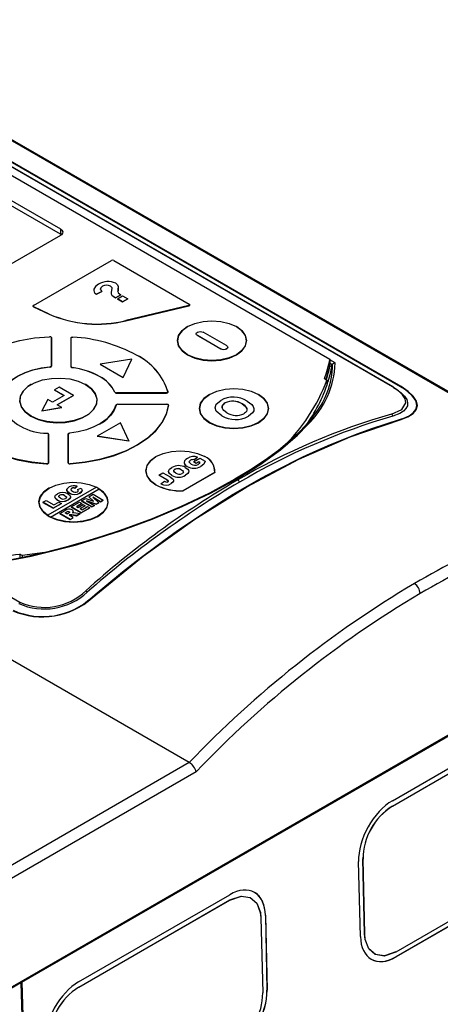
# Model space of a CAD drawing. Header units: millimetres. Extents: x 0 to 1118, y 0 to 864.
# Tile 41 of 42: x 945 to 996, y 652 to 772. Entities that reach past the tile are written whole.
import ezdxf

# ---------------------------------------------------------------- set-up
doc = ezdxf.new("R2010")
doc.units = ezdxf.units.MM
doc.header["$LTSCALE"] = 4

msp = doc.modelspace()

# ---------------------------------------------------------------- linework, layer by layer
for p, q in [((918.601, 772.153), (1016.737, 715.5)), ((1016.991, 715.459), (918.852, 772.113)), ((990.402, 727.473), (919.588, 768.353)), ((990.489, 727.462), (919.675, 768.342)), ((991.383, 727.473), (919.965, 768.701)), ((991.444, 727.496), (920.026, 768.725)), ((930.015, 761.3), (982.786, 730.836)), ((928.314, 759.211), (949.987, 746.7)), ((949.987, 746.057), (928.314, 758.568)), ((949.987, 746.7), (949.987, 746.057)), ((949.987, 745.883), (914.915, 725.637)), ((965.68, 681.752), (860.89, 742.245)), ((874.226, 742.166), (945.039, 701.286)), ((946.726, 737.379), (956.199, 742.848)), ((956.482, 742.848), (965.674, 737.541)), ((957.011, 739.204), (957.029, 739.482)), ((955.04, 739.083), (954.37, 738.745)), ((954.37, 738.744), (955.04, 739.082)), ((955.04, 739.083), (955.04, 739.082)), ((956.717, 738.309), (956.564, 738.395)), ((956.564, 738.394), (956.717, 738.308)), ((957.345, 738.672), (956.717, 738.309)), ((956.717, 738.308), (957.345, 738.671)), ((956.717, 738.309), (956.717, 738.308)), ((956.926, 738.188), (957.555, 738.551)), ((956.926, 738.188), (956.926, 738.187)), ((957.555, 737.825), (956.926, 738.188)), ((956.926, 738.187), (957.555, 737.824)), ((957.002, 739.112), (957.011, 739.204)), ((957.345, 738.672), (957.345, 738.671)), ((957.555, 738.551), (958.184, 738.188)), ((958.184, 738.188), (957.555, 737.825)), ((957.555, 737.824), (958.184, 738.187)), ((958.184, 738.188), (958.184, 738.187)), ((946.725, 737.379), (946.717, 737.374)), ((946.733, 737.192), (946.741, 737.208)), ((946.733, 737.192), (948.637, 736.301)), ((948.645, 736.317), (946.741, 737.208)), ((957.555, 737.825), (957.555, 737.824)), ((965.608, 737.353), (957.937, 735.531)), ((957.942, 735.514), (965.613, 737.336)), ((965.613, 737.336), (965.608, 737.353)), ((965.683, 737.536), (965.674, 737.541)), ((948.637, 736.301), (948.645, 736.317)), ((957.942, 735.514), (957.937, 735.531)), ((965.47, 734.811), (965.461, 734.806)), ((971.42, 734.806), (971.411, 734.811)), ((948.844, 733.539), (948.835, 733.544)), ((948.894, 733.463), (948.894, 730.008)), ((948.906, 733.452), (948.894, 733.463)), ((948.906, 729.998), (948.906, 733.452)), ((951.281, 733.409), (951.294, 733.42)), ((951.281, 733.409), (951.281, 729.918)), ((951.294, 729.929), (951.294, 733.42)), ((951.352, 733.501), (951.343, 733.496)), ((966.526, 733.917), (966.526, 733.913)), ((966.672, 733.713), (969.501, 732.08)), ((966.672, 733.709), (966.672, 733.713)), ((969.501, 732.076), (966.672, 733.709)), ((970.208, 732.489), (967.38, 734.121)), ((970.354, 732.28), (970.354, 732.285)), ((959.265, 731.322), (959.256, 731.327)), ((965.47, 731.382), (965.461, 731.367)), ((969.501, 732.08), (969.501, 732.076)), ((948.723, 729.894), (948.724, 729.876)), ((948.906, 729.998), (948.894, 730.008)), ((951.281, 729.918), (951.294, 729.929)), ((951.343, 729.832), (951.352, 729.847)), ((951.443, 729.799), (951.446, 729.817)), ((958.681, 730.838), (954.817, 730.24)), ((954.817, 730.236), (954.817, 730.24)), ((954.817, 730.24), (957.646, 728.607)), ((954.817, 730.236), (957.646, 728.603)), ((957.646, 728.607), (958.681, 730.838)), ((957.646, 728.603), (958.681, 730.834)), ((958.681, 730.838), (958.681, 730.834)), ((982.383, 728.272), (982.797, 729.964)), ((982.786, 729.99), (982.783, 729.972)), ((982.797, 729.964), (982.783, 729.972)), ((982.786, 730.836), (982.786, 730.193)), ((983.419, 730.375), (982.786, 730.74)), ((982.786, 730.347), (983.088, 730.173)), ((982.786, 730.305), (983.068, 730.142)), ((982.786, 729.99), (982.786, 730.193)), ((983.088, 730.173), (983.068, 730.142)), ((983.088, 730.173), (983.103, 730.196)), ((954.755, 728.72), (954.764, 728.736)), ((957.646, 728.603), (957.646, 728.607)), ((946.42, 727.756), (946.411, 727.751)), ((949.839, 727.417), (949.274, 727.091)), ((951.572, 726.417), (949.839, 727.417)), ((953.077, 727.751), (953.068, 727.756)), ((982.125, 728.46), (982.432, 728.282)), ((982.432, 728.282), (982.432, 727.64)), ((982.477, 727.859), (982.432, 727.64)), ((950.44, 726.417), (949.026, 725.601)), ((949.274, 727.091), (950.44, 726.417)), ((949.274, 727.091), (949.274, 727.083)), ((950.433, 726.413), (949.274, 727.083)), ((949.592, 725.274), (951.572, 726.417)), ((951.572, 726.409), (949.599, 725.27)), ((951.572, 726.409), (951.572, 726.417)), ((956.637, 726.82), (956.624, 726.808)), ((956.68, 726.751), (956.689, 726.766)), ((962.878, 726.732), (956.831, 726.732)), ((956.831, 726.715), (956.831, 726.732)), ((956.831, 726.715), (962.878, 726.715)), ((962.878, 726.715), (962.878, 726.732)), ((963.089, 726.854), (963.076, 726.863)), ((968.143, 726.552), (968.134, 726.547)), ((974.093, 726.547), (974.084, 726.552)), ((948.46, 725.927), (947.753, 724.54)), ((947.753, 724.54), (950.157, 724.948)), ((949.026, 725.601), (948.46, 725.927)), ((950.157, 724.948), (949.592, 725.274)), ((950.157, 724.948), (950.157, 724.94)), ((956.757, 725.239), (956.77, 725.248)), ((956.826, 725.313), (956.817, 725.308)), ((956.968, 725.347), (962.952, 725.347)), ((963.103, 725.308), (963.094, 725.313)), ((963.164, 725.211), (963.151, 725.222)), ((968.942, 725.349), (969.503, 725.821)), ((970.055, 725.511), (970.055, 725.507)), ((972.095, 725.395), (972.095, 725.391)), ((946.42, 723.919), (946.411, 723.903)), ((950.157, 724.94), (947.753, 724.531)), ((947.753, 724.54), (947.753, 724.531)), ((969.653, 723.95), (968.968, 724.514)), ((968.968, 724.51), (968.968, 724.514)), ((969.653, 723.946), (968.968, 724.51)), ((969.653, 723.946), (969.653, 723.95)), ((972.865, 723.891), (972.865, 723.887)), ((957.297, 723.11), (954.475, 721.481)), ((954.756, 722.935), (954.765, 722.94)), ((958.33, 720.885), (957.297, 723.11)), ((968.144, 723.124), (968.135, 723.108)), ((948.494, 721.778), (948.485, 721.783)), ((948.544, 721.702), (948.544, 718.231)), ((948.556, 721.691), (948.544, 721.702)), ((948.556, 718.221), (948.556, 721.691)), ((950.931, 721.691), (950.944, 721.702)), ((950.931, 721.691), (950.931, 718.221)), ((950.944, 718.231), (950.944, 721.702)), ((951.002, 721.783), (950.993, 721.778)), ((954.475, 721.481), (954.475, 721.477)), ((954.475, 721.481), (958.33, 720.885)), ((958.33, 720.881), (954.475, 721.477)), ((958.33, 720.885), (958.33, 720.881)), ((961.623, 718.979), (961.614, 718.974)), ((967.572, 718.974), (967.563, 718.979)), ((948.321, 718.099), (948.323, 718.116)), ((948.556, 718.221), (948.544, 718.231)), ((950.931, 718.221), (950.944, 718.231)), ((950.993, 718.134), (951.002, 718.15)), ((951.166, 718.099), (951.165, 718.116)), ((965.418, 717.778), (965.418, 717.782)), ((965.821, 718.529), (965.821, 718.533)), ((966.18, 718.354), (966.952, 718.8)), ((966.514, 718.162), (966.18, 718.354)), ((966.18, 718.35), (966.18, 718.354)), ((966.514, 718.158), (966.18, 718.35)), ((966.263, 718.595), (966.688, 718.929)), ((966.688, 718.924), (966.263, 718.591)), ((966.263, 718.591), (966.263, 718.595)), ((966.848, 718.354), (966.514, 718.162)), ((966.848, 718.35), (966.514, 718.158)), ((966.514, 718.158), (966.514, 718.162)), ((966.688, 718.924), (966.688, 718.929)), ((966.848, 718.354), (966.982, 718.277)), ((966.848, 718.354), (966.848, 718.35)), ((966.982, 718.273), (966.848, 718.35)), ((966.952, 718.8), (967.615, 718.417)), ((967.094, 717.794), (967.094, 717.798)), ((967.615, 718.413), (967.615, 718.417)), ((961.964, 716.716), (962.465, 717.005)), ((962.948, 716.148), (961.964, 716.716)), ((961.964, 716.712), (961.964, 716.716)), ((962.948, 716.144), (961.964, 716.712)), ((962.465, 717.005), (963.335, 716.503)), ((963.541, 716.693), (963.541, 716.697)), ((963.922, 717.436), (963.922, 717.432)), ((964.688, 717.384), (964.688, 717.38)), ((964.932, 714.849), (968.779, 717.069)), ((964.952, 714.839), (968.778, 717.048)), ((965.216, 716.714), (965.216, 716.709)), ((968.779, 717.069), (968.778, 717.048)), ((968.778, 717.048), (968.791, 717.056)), ((968.779, 717.069), (968.792, 717.056)), ((952.033, 715.388), (951.769, 715.147)), ((951.769, 715.138), (952.033, 715.38)), ((952.033, 715.388), (952.033, 715.38)), ((961.614, 715.535), (961.623, 715.551)), ((962.219, 715.653), (962.653, 715.981)), ((962.219, 715.649), (962.219, 715.653)), ((962.948, 716.148), (962.948, 716.144)), ((963.469, 715.701), (963.469, 715.705)), ((954.374, 715.259), (948.444, 711.836)), ((948.615, 715.151), (948.606, 715.146)), ((948.798, 711.632), (954.727, 715.055)), ((948.798, 711.624), (954.727, 715.046)), ((949.915, 714.283), (949.915, 714.274)), ((950.511, 714.242), (950.511, 714.234)), ((951.076, 714.553), (951.076, 714.545)), ((951.371, 715.123), (951.371, 715.115)), ((951.769, 715.147), (951.647, 715.174)), ((951.647, 715.174), (951.647, 715.166)), ((951.647, 715.166), (951.769, 715.138)), ((951.769, 715.147), (951.769, 715.138)), ((952.061, 714.997), (952.505, 715.134)), ((952.061, 714.997), (952.061, 714.988)), ((952.371, 714.557), (952.371, 714.549)), ((953.447, 714.097), (953.965, 714.396)), ((953.965, 714.396), (955.215, 713.674)), ((954.727, 715.055), (954.727, 715.046)), ((964.938, 714.831), (964.932, 714.849)), ((964.932, 714.849), (964.952, 714.839)), ((964.952, 714.839), (964.938, 714.831)), ((947.873, 713.422), (948.263, 713.647)), ((947.873, 713.422), (947.873, 713.414)), ((949.123, 712.701), (947.873, 713.422)), ((947.873, 713.414), (949.123, 712.692)), ((948.263, 713.647), (949.204, 713.104)), ((950.113, 713.272), (949.123, 712.701)), ((949.123, 712.692), (950.113, 713.264)), ((949.204, 713.104), (949.805, 713.45)), ((949.619, 713.708), (949.619, 713.699)), ((949.805, 713.45), (950.113, 713.272)), ((950.113, 713.264), (950.113, 713.272)), ((950.922, 713.72), (950.922, 713.712)), ((951.286, 712.85), (952.325, 713.45)), ((952.617, 713.281), (951.968, 712.906)), ((951.975, 712.902), (952.617, 713.273)), ((952.147, 712.803), (952.747, 713.15)), ((952.325, 713.45), (952.617, 713.281)), ((953.007, 713), (952.406, 712.653)), ((952.413, 712.649), (953.007, 712.992)), ((952.552, 713.581), (953.072, 713.881)), ((952.552, 713.581), (952.552, 713.573)), ((953.802, 712.859), (952.552, 713.581)), ((952.552, 713.573), (953.802, 712.851)), ((952.617, 713.281), (952.617, 713.273)), ((952.747, 713.15), (953.007, 713)), ((953.007, 713), (953.007, 712.992)), ((953.072, 713.881), (954.018, 713.551)), ((954.363, 713.183), (953.17, 713.599)), ((953.17, 713.599), (954.127, 713.047)), ((953.206, 713.578), (954.363, 713.175)), ((954.018, 713.551), (953.447, 714.097)), ((953.447, 714.097), (953.447, 714.089)), ((953.447, 714.089), (954.005, 713.556)), ((954.127, 713.047), (953.802, 712.859)), ((953.802, 712.851), (954.127, 713.038)), ((954.89, 713.487), (953.933, 714.039)), ((953.933, 714.039), (954.653, 713.35)), ((953.955, 714.019), (954.89, 713.479)), ((954.127, 713.038), (954.127, 713.047)), ((954.653, 713.35), (954.363, 713.183)), ((954.363, 713.175), (954.653, 713.342)), ((954.363, 713.183), (954.363, 713.175)), ((954.653, 713.35), (954.653, 713.342)), ((955.215, 713.674), (954.89, 713.487)), ((954.89, 713.479), (955.215, 713.666)), ((954.89, 713.487), (954.89, 713.479)), ((955.215, 713.674), (955.215, 713.666)), ((948.444, 711.836), (948.444, 711.828)), ((949.123, 712.701), (949.123, 712.692)), ((949.923, 712.063), (950.571, 712.437)), ((951.173, 711.341), (949.923, 712.063)), ((949.923, 712.063), (949.923, 712.054)), ((949.923, 712.054), (951.173, 711.333)), ((950.572, 712.138), (950.744, 712.237)), ((950.815, 711.997), (950.572, 712.138)), ((950.579, 712.134), (950.744, 712.229)), ((950.744, 712.237), (950.744, 712.229)), ((950.981, 712.092), (950.815, 711.997)), ((951.068, 712.162), (950.981, 712.092)), ((951.049, 712.274), (951.049, 712.266)), ((951.093, 711.876), (951.059, 711.856)), ((951.562, 711.566), (951.059, 711.856)), ((951.066, 711.852), (951.093, 711.868)), ((951.093, 711.876), (951.093, 711.868)), ((951.382, 711.9), (951.217, 711.914)), ((951.217, 711.914), (951.217, 711.906)), ((951.217, 711.906), (951.382, 711.892)), ((951.286, 712.85), (951.286, 712.842)), ((952.536, 712.128), (951.286, 712.85)), ((951.286, 712.842), (952.536, 712.12)), ((951.967, 711.8), (951.382, 711.9)), ((951.382, 711.9), (951.382, 711.892)), ((951.382, 711.892), (951.967, 711.791)), ((951.539, 712.244), (951.45, 712.135)), ((951.45, 712.127), (951.539, 712.236)), ((951.45, 712.135), (951.596, 712.165)), ((951.539, 712.244), (951.539, 712.236)), ((951.596, 712.165), (951.857, 712.148)), ((951.857, 712.148), (952.406, 712.053)), ((952.406, 712.053), (951.967, 711.8)), ((951.967, 711.791), (952.406, 712.045)), ((951.967, 711.8), (951.967, 711.791)), ((951.968, 712.906), (952.147, 712.803)), ((952.406, 712.653), (952.634, 712.522)), ((952.406, 712.053), (952.406, 712.045)), ((953.591, 712.737), (952.536, 712.128)), ((952.536, 712.12), (953.591, 712.729)), ((952.536, 712.128), (952.536, 712.12)), ((952.634, 712.522), (953.299, 712.906)), ((953.299, 712.906), (953.591, 712.737)), ((953.591, 712.729), (953.591, 712.737)), ((953.802, 712.859), (953.802, 712.851)), ((948.607, 711.707), (948.616, 711.723)), ((948.616, 711.723), (948.616, 711.731)), ((948.798, 711.624), (948.798, 711.632)), ((951.173, 711.341), (951.562, 711.566)), ((951.173, 711.333), (951.562, 711.558)), ((951.173, 711.341), (951.173, 711.333)), ((951.562, 711.566), (951.562, 711.558)), ((945.347, 706.94), (945.04, 707.117)), ((945.04, 707.117), (945.04, 706.634)), ((945.347, 706.94), (945.347, 706.696)), ((942.302, 653.424), (1018.495, 697.409)), ((945.302, 655.003), (1015.507, 695.532)), ((990.394, 677.099), (1008.779, 687.713)), ((990.4, 676.455), (1008.785, 687.068)), ((990.409, 676.45), (1008.794, 687.063)), ((965.681, 681.751), (942.29, 668.248)), ((966.517, 680.622), (942.997, 667.044)), ((965.68, 681.752), (965.681, 681.751)), ((990.4, 676.455), (990.409, 676.45)), ((987.013, 660.901), (986.813, 670.014)), ((986.821, 670.009), (986.813, 670.014)), ((987.022, 660.895), (986.821, 670.009)), ((986.503, 660.596), (986.279, 669.695)), ((1009.208, 669.306), (990.824, 658.692)), ((1009.213, 668.717), (990.828, 658.104)), ((1009.222, 668.712), (990.837, 658.099)), ((952.21, 655.056), (970.595, 665.67)), ((952.217, 654.412), (970.601, 665.025)), ((952.226, 654.407), (970.61, 665.02)), ((970.61, 665.02), (970.601, 665.025)), ((974.39, 662.843), (974.399, 662.838)), ((974.399, 662.838), (974.624, 653.738)), ((974.933, 663.156), (975.134, 654.043)), ((974.933, 663.156), (974.942, 663.151)), ((974.942, 663.151), (975.143, 654.037)), ((987.013, 660.901), (987.022, 660.895)), ((990.824, 658.692), (990.815, 658.698)), ((990.837, 658.099), (990.828, 658.104)), ((945.186, 654.936), (942.285, 653.262)), ((945.164, 655.076), (945.292, 655.008)), ((945.302, 655.003), (945.17, 655.08)), ((945.177, 654.941), (945.292, 655.008)), ((945.177, 654.941), (945.186, 654.936)), ((945.186, 654.936), (946.46, 613.708)), ((946.622, 613.777), (945.292, 655.008)), ((945.302, 655.003), (946.631, 613.772)), ((952.217, 654.412), (952.226, 654.407)), ((975.134, 654.043), (975.143, 654.037))]:
    msp.add_line(p, q)
at = {"flags": 128}
for points in [[(949.987, 746.7), (950.182, 746.541), (950.274, 746.354), (950.254, 746.161), (950.124, 745.982), (949.987, 745.883)], [(954.617, 739.952), (954.26, 739.687), (954.067, 739.372), (954.052, 739.199), (954.095, 739.038), (954.202, 738.882), (954.37, 738.745)], [(955.12, 739.71), (954.944, 739.572), (954.867, 739.407), (954.909, 739.237), (955.04, 739.083)], [(954.89, 739.312), (954.867, 739.406), (954.944, 739.571), (955.12, 739.709)], [(956.244, 739.545), (956.238, 739.431), (956.204, 739.241), (956.158, 738.938), (956.176, 738.785), (956.253, 738.64), (956.564, 738.395)], [(956.736, 740.088), (956.957, 739.896), (957.04, 739.669), (957.011, 739.205)], [(957.011, 739.205), (956.997, 739.055), (957.027, 738.907), (957.166, 738.781), (957.345, 738.672)], [(946.717, 737.374), (946.689, 737.354), (946.668, 737.331), (946.657, 737.306), (946.655, 737.28), (946.661, 737.255), (946.677, 737.231), (946.702, 737.21), (946.733, 737.192)], [(946.741, 737.208), (946.711, 737.225), (946.689, 737.245), (946.674, 737.267), (946.667, 737.291), (946.669, 737.315), (946.68, 737.339), (946.699, 737.36), (946.726, 737.379)], [(965.674, 737.541), (965.704, 737.519), (965.724, 737.493), (965.732, 737.465), (965.728, 737.437), (965.713, 737.41), (965.687, 737.386), (965.651, 737.367), (965.608, 737.353)], [(965.613, 737.336), (965.659, 737.351), (965.697, 737.371), (965.725, 737.397), (965.741, 737.425), (965.745, 737.455), (965.736, 737.485), (965.715, 737.512), (965.683, 737.536)], [(965.461, 734.806), (964.792, 734.303), (964.371, 733.716), (964.227, 733.087), (964.371, 732.457), (964.792, 731.871), (965.461, 731.367)], [(965.47, 731.382), (964.803, 731.885), (964.383, 732.469), (964.24, 733.097), (964.383, 733.724), (964.803, 734.309), (965.47, 734.811), (966.34, 735.197), (967.353, 735.439), (968.44, 735.522), (969.527, 735.439), (970.54, 735.197), (971.41, 734.811)], [(965.461, 731.367), (966.334, 730.98), (967.35, 730.737), (968.44, 730.655), (969.531, 730.737), (970.547, 730.98), (971.419, 731.367), (972.089, 731.871), (972.509, 732.457), (972.653, 733.087), (972.509, 733.716), (972.089, 734.303), (971.419, 734.806)], [(971.41, 734.811), (972.078, 734.309), (972.497, 733.724), (972.64, 733.097), (972.497, 732.469), (972.078, 731.885), (971.41, 731.382), (970.54, 730.997), (969.527, 730.755), (968.44, 730.672), (967.353, 730.755), (966.34, 730.997), (965.47, 731.382)], [(936.369, 726.658), (936.694, 727.717), (937.268, 728.739), (938.082, 729.706), (939.119, 730.599), (940.36, 731.4), (941.781, 732.095), (943.354, 732.67), (945.05, 733.114), (946.836, 733.418), (948.678, 733.578)], [(951.294, 733.42), (951.298, 733.444), (951.312, 733.467), (951.333, 733.488), (951.362, 733.506), (951.397, 733.521), (951.436, 733.53), (951.478, 733.535), (951.52, 733.534)], [(966.672, 733.713), (966.564, 733.807), (966.526, 733.917), (966.564, 734.028), (966.672, 734.121), (966.835, 734.184), (967.026, 734.206), (967.217, 734.184), (967.38, 734.121)], [(966.672, 733.709), (966.564, 733.803), (966.526, 733.913)], [(970.208, 732.489), (970.316, 732.395), (970.354, 732.285), (970.316, 732.174), (970.208, 732.08), (970.046, 732.018), (969.854, 731.996), (969.663, 732.018), (969.501, 732.08)], [(970.354, 732.28), (970.316, 732.17), (970.208, 732.076), (970.046, 732.014), (969.854, 731.992), (969.663, 732.014), (969.501, 732.076)], [(942.776, 726.624), (943.067, 727.232), (943.518, 727.807), (944.115, 728.336), (944.847, 728.805), (945.695, 729.204), (946.638, 729.523), (947.656, 729.755), (948.723, 729.894)], [(948.724, 729.876), (947.659, 729.738), (946.644, 729.506), (945.702, 729.188), (944.856, 728.79), (944.125, 728.321), (943.529, 727.794), (943.079, 727.219), (942.788, 726.612)], [(948.894, 730.008), (948.891, 729.987), (948.881, 729.968), (948.866, 729.949), (948.845, 729.932), (948.819, 729.918), (948.79, 729.907), (948.757, 729.898), (948.723, 729.894)], [(948.724, 729.876), (948.761, 729.881), (948.796, 729.89), (948.827, 729.902), (948.855, 729.917), (948.877, 729.935), (948.893, 729.955), (948.903, 729.976), (948.906, 729.998)], [(946.42, 723.919), (945.722, 724.434), (945.257, 725.03), (945.052, 725.674), (945.121, 726.327), (945.458, 726.951), (946.044, 727.511), (946.845, 727.973), (947.815, 728.312), (948.897, 728.506), (950.028, 728.546), (951.142, 728.428), (952.175, 728.159), (953.067, 727.756)], [(946.411, 727.751), (946.034, 727.505), (945.446, 726.944), (945.108, 726.318), (945.04, 725.663), (945.244, 725.018), (945.711, 724.42), (946.411, 723.903)], [(946.411, 723.903), (947.306, 723.499), (948.342, 723.23), (949.459, 723.112), (950.593, 723.151), (951.678, 723.346), (952.65, 723.686), (953.454, 724.149), (954.041, 724.711), (954.379, 725.337), (954.448, 725.991), (954.243, 726.637), (953.777, 727.235), (953.076, 727.751)], [(953.067, 727.756), (953.766, 727.241), (954.231, 726.645), (954.435, 726.001), (954.367, 725.348), (954.03, 724.724), (953.444, 724.164), (952.642, 723.702), (951.673, 723.363), (950.591, 723.169), (949.46, 723.129), (948.345, 723.247), (947.312, 723.516), (946.42, 723.919)], [(990.305, 724.152), (991.56, 724.731), (992.04, 725.542), (991.954, 726.01), (991.645, 726.498), (991.12, 726.994), (990.402, 727.473)], [(990.538, 727.402), (990.94, 727.152), (991.473, 726.749), (991.874, 726.339), (992.135, 725.933), (992.251, 725.54), (992.221, 725.168), (992.049, 724.823), (991.742, 724.511), (991.309, 724.238), (990.46, 723.914)], [(991.379, 723.525), (991.772, 723.653), (992.439, 723.959), (992.934, 724.323), (993.24, 724.733), (993.353, 725.178), (993.338, 725.411), (993.274, 725.652), (993.161, 725.897), (993.001, 726.147), (992.793, 726.398), (992.285, 726.866), (991.867, 727.171), (991.383, 727.473)], [(991.443, 723.501), (992.283, 723.817), (992.91, 724.213), (993.3, 724.673), (993.441, 725.19), (993.321, 725.749), (992.94, 726.332), (992.306, 726.923), (991.444, 727.496)], [(963.076, 726.863), (963.077, 726.839), (963.069, 726.814), (963.053, 726.792), (963.028, 726.772), (962.997, 726.755), (962.96, 726.743), (962.92, 726.735), (962.878, 726.732)], [(962.878, 726.715), (962.923, 726.717), (962.966, 726.726), (963.004, 726.739), (963.038, 726.757), (963.064, 726.778), (963.081, 726.802), (963.09, 726.828), (963.089, 726.854)], [(968.134, 726.547), (967.465, 726.044), (967.044, 725.457), (966.901, 724.828), (967.044, 724.198), (967.465, 723.612), (968.135, 723.108)], [(968.144, 723.124), (967.476, 723.626), (967.057, 724.211), (966.913, 724.838), (967.057, 725.466), (967.476, 726.05), (968.144, 726.553), (969.013, 726.938), (970.026, 727.18), (971.113, 727.263), (972.2, 727.18), (973.213, 726.938), (974.083, 726.553)], [(968.135, 723.108), (969.007, 722.722), (970.023, 722.479), (971.113, 722.396), (972.204, 722.479), (973.22, 722.722), (974.092, 723.108), (974.762, 723.612), (975.183, 724.198), (975.326, 724.828), (975.183, 725.457), (974.762, 726.044), (974.092, 726.547)], [(974.083, 726.553), (974.751, 726.05), (975.17, 725.466), (975.313, 724.838), (975.17, 724.211), (974.751, 723.626), (974.083, 723.124), (973.213, 722.738), (972.2, 722.496), (971.113, 722.414), (970.026, 722.496), (969.013, 722.738), (968.144, 723.124)], [(936.356, 725.006), (936.673, 723.966), (937.23, 722.961), (938.018, 722.009), (939.022, 721.127), (940.224, 720.332), (941.602, 719.638), (943.13, 719.058), (944.779, 718.603), (946.521, 718.281), (948.321, 718.099)], [(948.323, 718.116), (946.524, 718.299), (944.784, 718.62), (943.136, 719.075), (941.609, 719.654), (940.233, 720.347), (939.032, 721.142), (938.029, 722.023), (937.242, 722.974), (936.685, 723.979), (936.369, 725.017)], [(956.77, 725.248), (956.53, 724.632), (956.129, 724.045), (955.576, 723.5), (954.885, 723.011), (954.072, 722.588), (953.156, 722.243), (952.159, 721.983), (951.105, 721.815)], [(963.151, 725.222), (962.876, 724.159), (962.348, 723.128), (961.579, 722.149), (960.583, 721.241), (959.38, 720.421), (957.991, 719.704), (956.445, 719.105), (954.77, 718.636), (952.999, 718.304), (951.165, 718.116)], [(951.166, 718.099), (953.002, 718.286), (954.775, 718.618), (956.451, 719.089), (957.999, 719.688), (959.389, 720.405), (960.594, 721.226), (961.59, 722.135), (962.36, 723.115), (962.888, 724.147), (963.164, 725.211)], [(968.968, 724.514), (968.822, 724.931), (968.942, 725.349)], [(968.968, 724.51), (968.822, 724.927), (968.854, 725.039)], [(970.26, 724.325), (969.89, 724.586), (969.751, 724.743), (969.678, 724.899), (969.671, 725.067), (969.735, 725.232), (969.869, 725.381), (969.957, 725.449), (970.055, 725.511)], [(972.095, 725.395), (972.465, 725.134), (972.605, 724.978), (972.681, 724.821), (972.691, 724.652), (972.633, 724.487), (972.504, 724.335), (972.417, 724.267), (972.319, 724.205)], [(972.739, 725.749), (973.29, 725.332), (973.469, 725.083), (973.544, 724.832), (973.517, 724.568), (973.386, 724.319), (972.865, 723.891)], [(980.697, 723.828), (980.289, 723.297), (979.168, 722.073), (977.904, 720.885), (976.519, 719.737), (974.899, 718.54), (973.133, 717.365), (971.234, 716.218), (968.136, 714.542), (964.71, 712.913), (961.168, 711.425), (957.257, 709.98), (955.171, 709.287), (952.919, 708.596), (950.503, 707.919), (948.145, 707.321), (945.771, 706.782), (943.649, 706.354), (941, 705.891)], [(973.53, 724.687), (973.517, 724.564), (973.386, 724.315), (972.865, 723.887)], [(940.852, 705.802), (946.433, 706.864), (951.947, 708.255), (957.287, 709.929), (961.168, 711.36), (964.821, 712.892), (968.266, 714.53), (971.417, 716.234), (974.263, 717.995), (976.76, 719.792), (978.856, 721.584), (980.065, 722.856)], [(953.805, 701.836), (954.218, 702.191), (955.874, 703.585), (957.539, 704.943), (959.21, 706.263), (962.57, 708.788), (964.257, 709.992), (967.643, 712.278), (969.338, 713.36), (971.035, 714.4), (974.43, 716.353), (976.125, 717.266), (979.511, 718.959), (981.198, 719.74), (982.88, 720.475), (986.231, 721.812), (987.895, 722.411), (991.379, 723.525)], [(953.863, 701.81), (960.068, 706.853), (966.352, 711.361), (972.673, 715.304), (978.99, 718.656), (985.26, 721.394), (991.443, 723.501)], [(950.944, 721.702), (950.947, 721.721), (950.956, 721.741), (950.97, 721.759), (950.989, 721.775), (951.013, 721.789), (951.041, 721.801), (951.072, 721.809), (951.105, 721.815)], [(961.614, 718.974), (960.945, 718.471), (960.524, 717.884), (960.38, 717.255), (960.524, 716.625), (960.945, 716.039), (961.614, 715.535)], [(961.623, 715.551), (960.956, 716.053), (960.536, 716.638), (960.393, 717.265), (960.536, 717.893), (960.956, 718.478), (961.623, 718.98), (962.493, 719.365), (963.506, 719.607), (964.593, 719.69), (965.68, 719.607), (966.693, 719.365), (967.563, 718.98)], [(948.321, 718.099), (948.366, 718.099), (948.409, 718.104), (948.45, 718.115), (948.486, 718.13), (948.516, 718.149), (948.538, 718.171), (948.552, 718.195), (948.556, 718.221)], [(948.544, 718.231), (948.539, 718.207), (948.526, 718.184), (948.506, 718.163), (948.477, 718.145), (948.444, 718.131), (948.405, 718.121), (948.364, 718.116), (948.323, 718.116)], [(965.101, 718.462), (965.038, 718.279), (965.079, 718.095), (965.215, 717.927), (965.418, 717.782)], [(965.467, 718.762), (965.256, 718.623), (965.101, 718.462)], [(965.913, 718.074), (965.768, 718.175), (965.678, 718.295), (965.673, 718.359), (965.696, 718.423), (965.746, 718.48), (965.821, 718.533)], [(966.982, 718.277), (966.89, 718.143), (966.742, 718.029)], [(967.615, 718.417), (967.453, 718.079), (967.094, 717.798)], [(967.615, 718.413), (967.453, 718.075), (967.094, 717.794)], [(963.541, 716.697), (963.261, 716.914), (963.179, 717.044), (963.153, 717.176), (963.182, 717.309), (963.267, 717.437), (963.548, 717.654)], [(963.541, 716.693), (963.261, 716.91), (963.179, 717.039), (963.168, 717.096)], [(964.042, 716.986), (963.896, 717.084), (963.797, 717.2), (963.785, 717.263), (963.804, 717.327), (963.848, 717.383), (963.922, 717.436)], [(963.811, 717.18), (963.797, 717.196), (963.785, 717.261), (963.804, 717.324), (963.85, 717.381), (963.922, 717.432)], [(964.688, 717.384), (964.842, 717.283), (964.953, 717.166), (964.969, 717.1), (964.95, 717.034), (964.902, 716.977), (964.824, 716.921)], [(964.688, 717.38), (964.842, 717.279), (964.953, 717.161), (964.97, 717.095), (964.95, 717.029), (964.947, 717.026)], [(965.197, 717.669), (965.484, 717.454), (965.572, 717.327), (965.604, 717.193), (965.579, 717.06), (965.497, 716.931), (965.216, 716.714)], [(965.589, 717.109), (965.579, 717.056), (965.497, 716.927), (965.216, 716.709)], [(948.444, 711.828), (947.849, 712.33), (947.489, 712.903), (947.388, 713.509), (947.551, 714.111), (947.97, 714.67), (948.616, 715.152), (949.45, 715.525), (950.418, 715.766), (951.461, 715.861), (952.511, 715.802), (953.503, 715.594), (954.374, 715.251)], [(962.948, 716.148), (963.099, 716.038), (963.121, 716.003), (963.125, 715.97), (963.106, 715.936), (963.069, 715.908)], [(963.069, 715.904), (963.106, 715.932), (963.125, 715.965), (963.122, 715.998), (963.099, 716.034), (962.948, 716.144)], [(963.069, 715.908), (963.025, 715.888), (962.974, 715.878)], [(963.335, 716.503), (963.6, 716.329), (963.705, 716.231), (963.76, 716.12), (963.755, 716.004), (963.7, 715.893), (963.469, 715.705)], [(963.747, 716.142), (963.76, 716.116), (963.755, 716), (963.7, 715.889), (963.469, 715.701)], [(948.606, 715.146), (947.937, 714.643), (947.517, 714.056), (947.373, 713.427), (947.517, 712.797), (947.937, 712.211), (948.607, 711.707)], [(948.607, 711.707), (949.479, 711.321), (950.495, 711.078), (951.586, 710.995), (952.676, 711.078), (953.692, 711.321), (954.565, 711.707), (955.234, 712.211), (955.655, 712.797), (955.798, 713.427), (955.655, 714.056), (955.234, 714.643), (954.565, 715.146)], [(954.727, 715.046), (955.323, 714.544), (955.683, 713.971), (955.784, 713.365), (955.62, 712.763), (955.202, 712.204), (954.556, 711.723), (953.722, 711.349), (952.753, 711.108), (951.711, 711.014), (950.661, 711.072), (949.669, 711.28), (948.798, 711.624)], [(949.619, 713.708), (949.402, 713.877), (949.337, 713.977), (949.317, 714.08), (949.34, 714.183), (949.406, 714.283), (949.624, 714.452)], [(950.009, 713.933), (949.895, 714.009), (949.819, 714.099), (949.809, 714.148), (949.823, 714.197), (949.858, 714.241), (949.915, 714.283)], [(949.841, 714.064), (949.819, 714.091), (949.809, 714.14), (949.823, 714.189), (949.858, 714.233), (949.915, 714.274)], [(950.511, 714.242), (950.631, 714.163), (950.717, 714.072), (950.73, 714.021), (950.715, 713.969), (950.678, 713.925), (950.617, 713.882)], [(950.511, 714.234), (950.631, 714.155), (950.717, 714.064), (950.73, 714.013), (950.715, 713.961), (950.701, 713.944)], [(951.076, 714.553), (950.858, 714.719), (950.792, 714.817), (950.768, 714.919), (950.788, 715.02), (950.853, 715.119), (951.068, 715.285)], [(950.783, 714.985), (950.768, 714.91), (950.791, 714.809), (950.858, 714.71), (951.076, 714.545)], [(950.907, 714.463), (951.13, 714.296), (951.199, 714.197), (951.223, 714.093), (951.204, 713.99), (951.14, 713.889), (950.922, 713.72)], [(951.275, 714.948), (951.349, 714.857), (951.464, 714.779)], [(952.057, 714.713), (952.136, 714.776), (952.157, 714.813), (952.16, 714.852), (952.131, 714.919), (952.061, 714.997)], [(952.061, 714.988), (952.13, 714.912), (952.135, 714.901)], [(952.505, 715.134), (952.617, 714.989), (952.637, 714.83), (952.605, 714.754), (952.544, 714.681), (952.371, 714.557)], [(952.371, 714.549), (952.544, 714.673), (952.605, 714.746), (952.637, 714.822), (952.622, 714.943)], [(949.332, 713.997), (949.337, 713.969), (949.402, 713.868), (949.619, 713.699)], [(950.922, 713.712), (951.14, 713.881), (951.204, 713.982), (951.209, 714.007)], [(951.049, 712.274), (951.081, 712.249), (951.094, 712.22), (951.091, 712.191), (951.068, 712.162)], [(951.049, 712.266), (951.081, 712.241), (951.094, 712.212), (951.091, 712.183), (951.068, 712.153)], [(951.217, 711.914), (951.15, 711.901), (951.093, 711.876)], [(951.093, 711.868), (951.15, 711.893), (951.217, 711.906)], [(948.894, 707.434), (948.718, 707.406), (945.347, 706.94)], [(970.601, 665.025), (971.979, 665.507), (973.09, 665.343), (973.887, 664.651), (974.324, 663.517), (974.39, 662.843)], [(970.61, 665.02), (972.041, 665.507), (973.104, 665.336), (973.899, 664.641), (974.334, 663.504), (974.399, 662.838)], [(990.815, 658.698), (989.434, 658.215), (988.319, 658.379), (987.52, 659.072), (987.081, 660.21), (987.013, 660.901)], [(990.824, 658.692), (989.39, 658.204), (988.323, 658.375), (987.525, 659.071), (987.088, 660.211), (987.022, 660.895)]]:
    msp.add_lwpolyline(points, dxfattribs=at)
for centre, radius, start, end in [((956.34, 742.575), 0.307, 62.60967, 117.39033), ((955.801, 738.084), 2.211, 64.99995, 122.39001), ((955.628, 738.836), 1.011, 62.86981, 120.16891), ((955.958, 739.471), 0.296, 14.54315, 63.54977), ((955.975, 739.484), 0.276, 12.61423, 65.47869), ((954.471, 749.882), 14.782, 246.75362, 283.5821), ((954.471, 749.88), 14.761, 246.75362, 283.5821), ((948.697, 733.283), 0.295, 62.19455, 93.78817), ((948.794, 733.453), 0.101, 5.6948, 65.62534), ((948.8, 733.442), 0.107, 5.6948, 65.62534), ((951.389, 733.397), 0.109, 114.91692, 173.77541), ((950.429, 715.049), 18.517, 61.53655, 86.62208), ((955.972, 724.65), 7.441, 17.3001, 63.82225), ((955.978, 724.639), 7.448, 17.3001, 63.82225), ((951.388, 729.929), 0.107, 185.6948, 245.62534), ((951.394, 729.939), 0.101, 185.6948, 245.62534), ((951.478, 730.077), 0.279, 241.17556, 262.73818), ((951.479, 730.077), 0.263, 241.17556, 262.73818), ((950.266, 720.562), 9.312, 61.17556, 82.73818), ((950.267, 720.563), 9.329, 61.17556, 82.73818), ((972.633, 730.678), 10.789, 313.53433, 358.39123), ((973.265, 730.273), 9.838, 319.0665, 359.55202), ((966.068, 734.206), 17.055, 340.3087, 348.60301), ((966.169, 733.539), 16.95, 342.18954, 348.61585), ((966.25, 733.315), 16.867, 342.66949, 348.57006), ((966.514, 733.212), 16.837, 341.46433, 349.49564), ((982.715, 730.386), 0.43, 281.00811, 325.3942), ((983.423, 729.999), 0.377, 90.70474, 148.37923), ((952.783, 724.923), 4.279, 26.13848, 62.55589), ((952.789, 724.932), 4.286, 26.13848, 62.55589), ((961.258, 736.329), 22.652, 314.24717, 339.19342), ((963.338, 734.565), 20.311, 323.27253, 340.06461), ((990.432, 727.365), 0.112, 18.9342, 105.84439), ((991.491, 727.284), 0.218, 102.56537, 119.85273), ((956.74, 726.865), 0.128, 206.13848, 242.55589), ((956.745, 726.873), 0.121, 206.13848, 242.55589), ((956.825, 727.021), 0.307, 241.95976, 271.1441), ((956.825, 727.021), 0.289, 241.95976, 271.1441), ((971.058, 722.98), 3.239, 58.73789, 118.69248), ((948.355, 728.243), 6.428, 209.76635, 270.23902), ((952.923, 726.548), 4.052, 296.89895, 341.14683), ((956.872, 725.2), 0.121, 116.79972, 161.24607), ((956.941, 725.153), 0.195, 82.06458, 151.01478), ((962.958, 725.058), 0.289, 61.95976, 91.1441), ((963.056, 725.225), 0.0957, 358.3208, 66.7778), ((963.062, 725.214), 0.102, 358.3208, 66.7778), ((970.248, 724.967), 0.574, 109.65393, 184.22381), ((970.976, 723.71), 2.023, 56.41045, 117.05364), ((970.976, 723.707), 2.022, 56.39775, 117.06635), ((971.848, 724.564), 0.863, 14.52075, 73.37926), ((971.31, 726.702), 3.212, 238.95429, 298.9555), ((971.31, 726.698), 3.212, 238.95429, 298.9555), ((971.395, 726.072), 2.083, 236.9908, 296.32581), ((1012.377, 646.671), 80.564, 105.90095, 120.43162), ((1013.439, 644.886), 82.301, 106.2127, 120.41712), ((990.103, 723.851), 0.362, 10.00082, 56.15424), ((991.341, 723.328), 0.2, 59.59301, 79.07153), ((948.356, 721.548), 0.269, 61.33715, 84.49678), ((948.444, 721.692), 0.101, 5.6948, 65.62534), ((948.45, 721.681), 0.107, 5.6948, 65.62534), ((951.038, 721.68), 0.108, 114.66548, 174.02685), ((966.244, 717.621), 1.38, 71.25043, 124.28645), ((966.771, 717.133), 2.009, 358.17665, 66.79998), ((966.779, 717.124), 2.014, 358.07158, 66.81613), ((951.038, 718.232), 0.107, 185.6948, 245.62534), ((951.044, 718.241), 0.101, 185.6948, 245.62534), ((951.141, 718.414), 0.316, 242.26856, 274.66473), ((951.141, 718.413), 0.297, 242.26856, 274.66473), ((964.385, 716.271), 1.616, 59.81363, 121.19321), ((965.615, 718.315), 0.572, 193.23292, 249.82769), ((966.243, 719.201), 1.641, 239.82781, 301.24058), ((966.243, 719.197), 1.641, 239.82782, 301.24057), ((965.914, 718.301), 0.246, 112.21661, 154.63597), ((966.116, 718.045), 0.57, 74.98877, 121.13732), ((966.116, 718.041), 0.57, 74.98877, 121.13732), ((966.365, 718.727), 0.793, 235.28189, 298.37481), ((964.365, 718.101), 1.628, 239.59257, 301.52775), ((964.365, 718.097), 1.628, 239.59257, 301.52775), ((964.262, 716.778), 0.741, 54.91562, 117.29556), ((964.262, 716.773), 0.742, 54.93627, 117.2749), ((964.487, 717.597), 0.756, 233.94269, 296.51095), ((951.662, 714.287), 1.161, 71.37367, 120.73995), ((1029.051, 617.819), 113.886, 120.31217, 131.84317), ((1031.78, 613.368), 118.767, 120.34937, 131.37999), ((964.517, 721.042), 6.225, 242.20197, 273.87488), ((964.517, 721.039), 6.204, 242.19887, 273.83856), ((962.8, 716.74), 1.232, 241.86874, 302.90664), ((962.8, 716.736), 1.232, 241.86874, 302.90664), ((962.977, 716.439), 0.561, 234.69517, 269.65988), ((971.316, 715.742), 0.469, 14.48059, 57.10688), ((950.275, 713.377), 1.257, 59.81363, 121.19321), ((950.18, 713.77), 0.576, 54.90741, 117.30376), ((950.18, 713.762), 0.576, 54.90741, 117.30376), ((951.72, 715.627), 1.252, 239.032, 301.29196), ((951.72, 715.619), 1.252, 239.032, 301.29196), ((951.419, 714.983), 0.148, 108.94831, 193.49018), ((951.419, 714.975), 0.148, 108.94831, 193.49018), ((951.59, 714.71), 0.468, 83.05468, 117.98623), ((951.59, 714.703), 0.467, 83.0186, 118.02231), ((951.814, 715.226), 0.568, 231.88745, 295.3203), ((952.574, 711.733), 3.958, 57.04668, 62.9587), ((950.26, 714.8), 1.266, 239.59257, 301.52775), ((950.26, 714.791), 1.266, 239.59257, 301.52775), ((950.355, 714.407), 0.587, 233.91118, 296.54246), ((950.506, 715.009), 3.784, 236.97967, 240.02568), ((950.506, 715.001), 3.784, 236.97967, 240.02568), ((951.051, 711.833), 0.772, 62.50812, 128.47349), ((950.924, 712.031), 0.274, 62.83175, 131.16385), ((950.924, 712.022), 0.274, 62.83175, 131.16385), ((951.339, 712.316), 0.213, 340.18554, 71.30191), ((1033.75, 635.016), 79.676, 102.4044, 120.70306), ((950.683, 715.315), 4.138, 240.02372, 242.89365), ((950.683, 715.307), 4.138, 240.02372, 242.89365), ((1034.063, 634.493), 78.89, 102.39518, 120.70875), ((935.722, 786.807), 80.233, 273.81944, 276.66869), ((1058.118, 593.577), 127.748, 120.61046, 136.35238), ((992.236, 702.225), 1.543, 3.54027, 57.32583), ((948.042, 708.145), 7.705, 246.07771, 312.71423), ((948.048, 707.882), 7.25, 245.48473, 313.93479), ((952.756, 702.122), 0.628, 35.13772, 59.12747), ((1058.306, 593.281), 126.703, 120.6174, 136.42227), ((947.806, 708.509), 9.032, 246.4799, 312.11958), ((947.85, 708.285), 8.777, 245.87363, 312.71906), ((945.385, 700.925), 0.5, 133.73827, 159.25496), ((953.717, 701.563), 0.287, 59.23478, 72.14415), ((964.725, 680.168), 1.849, 14.21851, 58.87641), ((994.533, 669.933), 7.721, 122.36239, 179.40007), ((994.519, 669.941), 7.698, 122.26703, 179.49543), ((956.322, 647.905), 7.693, 122.25242, 179.51004), ((956.335, 647.898), 7.697, 122.26514, 179.49732), ((966.902, 653.792), 7.722, 302.2687, 359.59737)]:
    msp.add_arc(centre, radius, start, end)
for centre, major_axis, start_param, end_param in [((990.51, 672.145), (2.864, 5.256), 0.7706527, 2.3429737), ((970.711, 660.716), (2.864, 5.256), 5.481517, 7.053838), ((970.702, 660.721), (2.865, 5.256), 5.481517, 6.2331009), ((990.722, 663.039), (2.856, 5.241), 2.3429737, 3.9122453), ((990.713, 663.044), (2.857, 5.241), 3.1547284, 3.9122453), ((952.326, 650.102), (2.864, 5.256), 0.7706527, 2.3429737), ((970.914, 651.614), (2.857, 5.241), 3.9122453, 5.481517), ((970.923, 651.609), (2.856, 5.241), 3.9122453, 5.481517)]:
    msp.add_ellipse(centre, major_axis=major_axis, ratio=0.592912, start_param=start_param, end_param=end_param)

doc.saveas('drawing.dxf')
